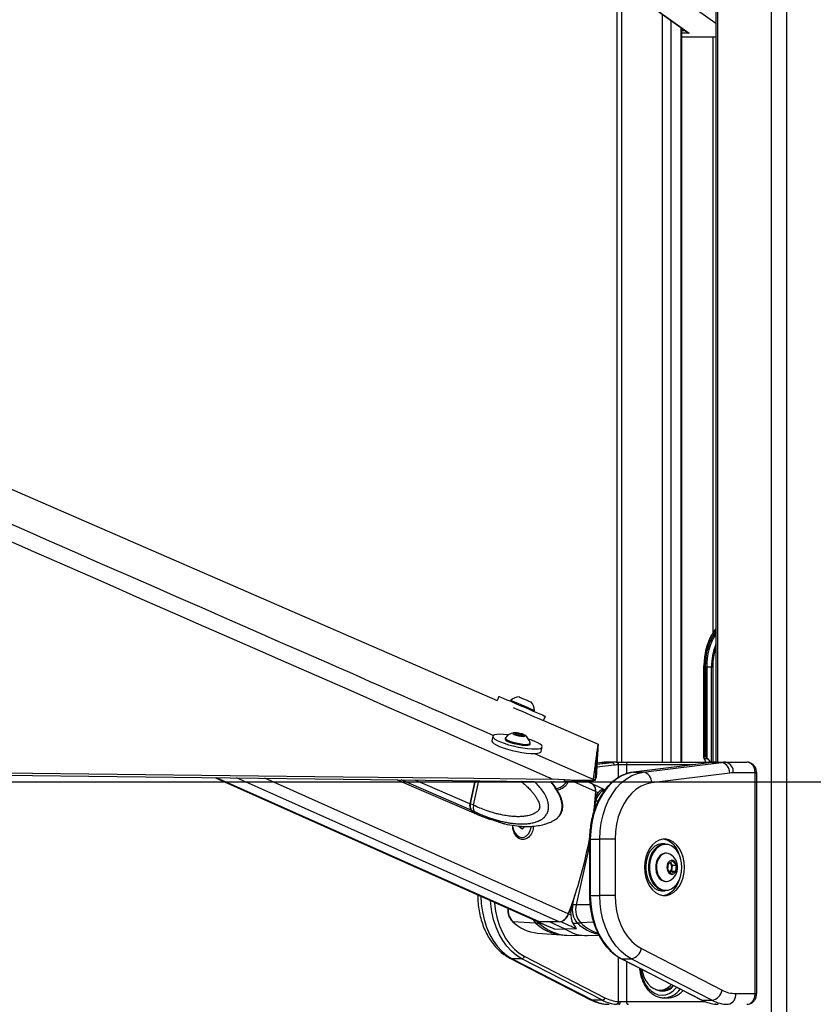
# Paper-space layout '3M DUO In Ground Anchor' of a CAD drawing. Header units: millimetres. Extents: x 10 to 10335, y 20 to 7920.
# Tile 39 of 116: x 3321 to 3616, y 3086 to 3452. Entities that reach past the tile are written whole.
import ezdxf

# ---------------------------------------------------------------- set-up
doc = ezdxf.new("R2010")
doc.units = ezdxf.units.MM
doc.layers.add('COMPONENT_GEOMETRY', color=7, linetype='Continuous')
doc.styles.add('SLDTEXTSTYLE0', font='TXT', dxfattribs={"width": 0.75})
doc.dimstyles.new('SLDDIMSTYLE0', dxfattribs={"dimtxt": 75, "dimasz": 3.302, "dimexe": 0, "dimexo": 0.0625, "dimgap": 18.75, "dimtad": 0, "dimtih": 1, "dimtoh": 1, "dimdec": 1, "dimrnd": 1e-09, "dimzin": 12, "dimdsep": 46, "dimtxsty": 'SLDTEXTSTYLE0', "dimsah": 1, "dimcen": 0.09, "dimadec": 0, "dimazin": 3, "dimtfac": 1, "dimtdec": 1, "dimtofl": 0, "dimtmove": 0, "dimatfit": 3, "dimfxl": 1, "dimfrac": 2, "dimtolj": 1, "dimtzin": 12, "dimarcsym": 0})
doc.dimstyles.new('SLDDIMSTYLE1', dxfattribs={"dimtxt": 75, "dimasz": 3.302, "dimexe": 0, "dimexo": 0.0625, "dimgap": 18.75, "dimtad": 0, "dimtih": 1, "dimtoh": 1, "dimdec": 0, "dimrnd": 1e-09, "dimzin": 12, "dimdsep": 46, "dimtxsty": 'SLDTEXTSTYLE0', "dimsah": 1, "dimcen": 0.09, "dimadec": 0, "dimazin": 3, "dimtfac": 1, "dimtdec": 0, "dimtofl": 0, "dimtmove": 0, "dimatfit": 3, "dimfxl": 1, "dimfrac": 2, "dimtolj": 1, "dimtzin": 12, "dimarcsym": 0})

# ---------------------------------------------------------------- blocks, each defined once
blk = doc.blocks.new('_D_22')
at = {"layer": 'COMPONENT_GEOMETRY', "color": 7}
for p, q in [((639.01, 3169.17), (6134.31, 3169.17)), ((6131.14, 3169.17), (6131.14, 2114.82)), ((6131.14, 941.4), (6131.14, 1995.75)), ((3715.96, 941.4), (6134.31, 941.4))]:
    blk.add_line(p, q, dxfattribs=at)
for points in [[(6131.14, 3169.17), (6130.63, 3165.87), (6131.65, 3165.87)], [(6131.14, 941.4), (6131.65, 944.7), (6130.63, 944.7)]]:
    blk.add_solid(points, dxfattribs=at)
at = {"layer": 'COMPONENT_GEOMETRY', "color": 7, "insert": (6020.31, 2092.43), "char_height": 75, "attachment_point": 1, "style": 'SLDTEXTSTYLE0'}
blk.add_mtext('2228', dxfattribs=at)
blk = doc.blocks.new('_D_23')
at = {"layer": 'COMPONENT_GEOMETRY', "color": 7}
for p, q in [((3604.43, 3861.9), (417.24, 3861.9)), ((420.41, 3861.9), (420.41, 2461.18)), ((420.41, 941.4), (420.41, 2342.12)), ((3515.42, 941.4), (417.24, 941.4))]:
    blk.add_line(p, q, dxfattribs=at)
for points in [[(420.41, 3861.9), (419.9, 3858.6), (420.92, 3858.6)], [(420.41, 941.4), (420.92, 944.7), (419.9, 944.7)]]:
    blk.add_solid(points, dxfattribs=at)
at = {"layer": 'COMPONENT_GEOMETRY', "color": 7, "insert": (268.02, 2438.8), "char_height": 75, "attachment_point": 1, "style": 'SLDTEXTSTYLE0'}
blk.add_mtext('2920.5', dxfattribs=at)

psp = doc.layouts.new('3M DUO In Ground Anchor')

# ---------------------------------------------------------------- linework, layer by layer
at = {"color": 8, "linetype": 'Continuous', "lineweight": 25}
for p, q in [((3600.16, 977.9), (3600.16, 3851.9)), ((3605.7, 3851.9), (3605.7, 977.9)), ((3580.11, 3761.9), (3580.11, 3176.43)), ((3544.42, 3499.81), (3544.42, 3176.43)), ((3579.42, 3451.03), (3564.88, 3461.4)), ((3559.66, 3176.43), (3559.66, 3454.43)), ((3562.74, 3452.23), (3562.74, 3176.43)), ((3566.63, 3176.43), (3566.63, 3449.45)), ((3566.85, 3448.37), (3568.15, 3448.37)), ((3569.55, 3447.48), (3566.85, 3447.48)), ((3566.85, 3446.01), (3579.42, 3446.01)), ((3578.48, 3224.78), (3578.48, 3445.9)), ((3575.07, 3211.9), (3574.93, 3211.9)), ((3577.86, 3176.43), (3577.86, 3211.9)), ((3578.3, 3211.9), (3578.3, 3176.43)), ((3541.65, 3175.34), (3535.2, 3174.54)), ((3535.27, 3175.64), (3540.88, 3176.34)), ((3537.35, 3176.34), (3535.29, 3176.08)), ((3537.1, 3176.32), (3537.35, 3176.34)), ((3543.27, 3170.7), (3543.27, 3175.43)), ((3570.66, 3175.43), (3546.24, 3175.43)), ((3546.24, 3175.43), (3546.24, 3172.1)), ((3579.41, 3176.43), (3579.43, 3176.43)), ((3513.98, 3117.03), (3393.92, 3170.66)), ((3521.18, 3117.03), (3401.3, 3170.57)), ((3524.62, 3120.05), (3411.79, 3170.45)), ((3488.46, 3158.65), (3462.47, 3169.86)), ((3488.06, 3161), (3467.68, 3169.8)), ((3533.99, 3170.08), (3534.6, 3169.81)), ((3594.07, 3172.43), (3594.66, 3172.43)), ((3488.26, 3160.92), (3490.13, 3169.53)), ((3534.77, 3165.5), (3526.67, 3169.11)), ((3534.15, 3167.88), (3534.1, 3167.89)), ((3534.13, 3158.48), (3534.91, 3161.96)), ((3532.52, 3147.84), (3532.81, 3147.84)), ((3532.52, 3145.56), (3527.59, 3123.46)), ((3490.98, 3126.87), (3491.54, 3126.87)), ((3526.31, 3123.48), (3527.11, 3127.07)), ((3532.52, 3126.87), (3532.81, 3126.87)), ((3532.72, 3123.35), (3527.59, 3123.46)), ((3513.69, 3116.65), (3513.2, 3117.19)), ((3514.46, 3116.64), (3513.69, 3116.65)), ((3533.99, 3116.99), (3529.27, 3116.7)), ((3543.27, 3087.46), (3543.27, 3103.99)), ((3546.24, 3102.39), (3546.24, 3087.43)), ((3594.07, 3090.43), (3594.66, 3090.43)), ((3546.24, 3087.43), (3575.53, 3087.43))]:
    psp.add_line(p, q, dxfattribs=at)
at = {"color": 7, "linetype": 'Continuous', "lineweight": 25}
for p, q in [((3579.42, 3761.9), (3579.42, 3176.43)), ((3542.74, 3176.43), (3542.74, 3504.63)), ((3549.77, 3461.48), (3569.03, 3447.74)), ((3550.03, 3461.4), (3569.55, 3447.48)), ((3566.85, 3176.43), (3566.85, 3449.3)), ((3579.42, 3445.9), (3566.85, 3445.9)), ((3574.93, 3212.29), (3574.93, 3211.9)), ((3574.93, 3211.9), (3574.93, 3178.25)), ((3575.07, 3211.9), (3575.07, 3178.4)), ((3575.54, 3211.47), (3575.54, 3211.9)), ((3575.54, 3211.9), (3576.06, 3211.9)), ((3575.54, 3178.4), (3575.54, 3211.47)), ((3576.04, 3178.13), (3576.04, 3211.47)), ((3576.06, 3211.9), (3577.86, 3211.9)), ((3576.1, 3210.91), (3576.1, 3178.07)), ((3577.86, 3211.9), (3578.3, 3211.9)), ((3498.85, 3200.91), (3498.21, 3199.42)), ((3503.28, 3199.43), (3503.13, 3199.09)), ((3510.75, 3198.81), (3510.76, 3198.81)), ((3511.87, 3195.36), (3512.01, 3195.7)), ((3512, 3195.7), (3512.01, 3195.7)), ((3515.46, 3191.93), (3516.14, 3193.52)), ((3515.46, 3191.93), (3535.72, 3183.13)), ((3496.58, 3186.07), (3496.21, 3184.4)), ((3501.2, 3185.45), (3501.12, 3185.09)), ((3504.75, 3187.17), (3506.07, 3187.12)), ((3505.02, 3186.75), (3504.75, 3187.17)), ((3506.6, 3186.3), (3505.02, 3186.75)), ((3505.93, 3186.49), (3506.07, 3187.12)), ((3506.07, 3187.12), (3507.65, 3186.66)), ((3507.92, 3186.25), (3506.6, 3186.3)), ((3507.56, 3186.26), (3507.65, 3186.66)), ((3507.65, 3186.66), (3507.92, 3186.25)), ((3499.93, 3181.96), (3499.93, 3181.95)), ((3510.4, 3183.07), (3510.48, 3183.43)), ((3514.59, 3180.41), (3514.95, 3182.09)), ((3510.18, 3179.69), (3510.19, 3179.73)), ((3575.16, 3177.78), (3575.06, 3177.92)), ((3575.54, 3178.4), (3575.07, 3178.4)), ((3575.16, 3177.78), (3576.46, 3177.78)), ((3576.1, 3178.07), (3576.46, 3177.78)), ((3537.1, 3176.32), (3535.29, 3176.1)), ((3540.88, 3176.34), (3537.35, 3176.34)), ((3542.42, 3176.43), (3538.89, 3176.43)), ((3542.42, 3176.43), (3542.56, 3176.43)), ((3542.56, 3176.43), (3547.02, 3176.43)), ((3543.27, 3175.43), (3543.13, 3175.43)), ((3546.24, 3175.43), (3543.27, 3175.43)), ((3547.02, 3176.43), (3579.43, 3176.43)), ((3577.95, 3176.33), (3548.89, 3172.74)), ((3578.01, 3176.34), (3548.95, 3172.74)), ((3552.49, 3172.74), (3581.54, 3176.34)), ((3577.95, 3176.33), (3578.01, 3176.34)), ((3578.01, 3176.34), (3581.54, 3176.34)), ((3579.43, 3176.43), (3579.55, 3176.43)), ((3579.55, 3176.43), (3583.08, 3176.43)), ((3583.08, 3176.43), (3591.02, 3176.43)), ((3393.49, 3170.66), (3513.2, 3117.19)), ((3460.98, 3169.88), (3490.39, 3157.18)), ((3523.32, 3169.93), (3518.68, 3170.12)), ((3522.98, 3169.14), (3523.32, 3169.93)), ((3533.93, 3169.9), (3533.59, 3169.11)), ((3533.99, 3170.08), (3533.93, 3169.9)), ((3534.6, 3169.8), (3535, 3170.72)), ((3534.6, 3169.81), (3534.6, 3169.8)), ((3548.89, 3172.74), (3548.95, 3172.74)), ((3548.95, 3172.74), (3552.49, 3172.74)), ((3584.62, 3172.35), (3555.56, 3168.76)), ((3594.07, 3172.43), (3585.91, 3172.43)), ((3594.07, 3090.43), (3594.07, 3172.43)), ((3594.66, 3090.43), (3594.66, 3172.43)), ((3489.91, 3169.54), (3488.06, 3161)), ((3490.04, 3169.54), (3488.18, 3160.98)), ((3489.41, 3160.42), (3491.38, 3169.52)), ((3522.11, 3169.16), (3522.98, 3169.14)), ((3533.46, 3168.36), (3531.77, 3169.11)), ((3533.67, 3168.26), (3533.64, 3168.26)), ((3538.23, 3166.19), (3533.72, 3168.24)), ((3537.32, 3166.21), (3538.3, 3166.18)), ((3535.69, 3165.08), (3534.87, 3165.45)), ((3489.41, 3160.42), (3488.26, 3160.92)), ((3489.41, 3160.42), (3489.41, 3160.42)), ((3534.61, 3161.97), (3534.91, 3161.96)), ((3488.66, 3158.56), (3489.75, 3158.09)), ((3489.75, 3158.09), (3489.81, 3158.06)), ((3490.6, 3157.1), (3491.75, 3156.6)), ((3491.68, 3156.63), (3495.3, 3155.26)), ((3495.08, 3155.32), (3495.05, 3155.35)), ((3506.38, 3152.41), (3506.37, 3152.73)), ((3507.46, 3151.58), (3506.38, 3152.41)), ((3507.16, 3152.49), (3506.74, 3152.13)), ((3507.16, 3152.49), (3508.5, 3152.49)), ((3508.5, 3152.49), (3507.46, 3151.58)), ((3507.24, 3148.44), (3507.42, 3148.44)), ((3532.52, 3147.84), (3532.52, 3126.87)), ((3532.81, 3147.84), (3536.35, 3147.84)), ((3532.81, 3147.84), (3532.81, 3126.87)), ((3542.01, 3147.84), (3536.35, 3147.84)), ((3536.35, 3126.87), (3536.35, 3147.84)), ((3542.01, 3147.84), (3542.01, 3126.87)), ((3560.67, 3146.1), (3559.54, 3146.1)), ((3561.08, 3142.6), (3560.82, 3142.6)), ((3561.62, 3136.54), (3561.89, 3138.82)), ((3561.89, 3138.82), (3563.42, 3139.63)), ((3562.41, 3139.09), (3562.58, 3138.9)), ((3562.58, 3138.9), (3563.21, 3138.16)), ((3563.07, 3137.02), (3562.94, 3135.88)), ((3563.21, 3138.16), (3563.07, 3137.02)), ((3563.21, 3138.16), (3564.68, 3138.16)), ((3563.42, 3139.63), (3564.68, 3138.16)), ((3564.68, 3138.16), (3564.41, 3135.88)), ((3562.88, 3135.07), (3561.62, 3136.54)), ((3562.94, 3135.88), (3562.42, 3135.61)), ((3564.41, 3135.88), (3562.88, 3135.07)), ((3562.94, 3135.88), (3564.41, 3135.88)), ((3560.82, 3132.1), (3561.08, 3132.1)), ((3562.38, 3132.43), (3562.55, 3132.53)), ((3490.98, 3127.11), (3490.98, 3126.87)), ((3532.81, 3126.87), (3536.35, 3126.87)), ((3542.01, 3126.87), (3536.35, 3126.87)), ((3559.54, 3128.6), (3560.67, 3128.6)), ((3526.01, 3123.48), (3526.31, 3123.48)), ((3525.54, 3119.63), (3524.72, 3120)), ((3503.9, 3117.25), (3512.48, 3116.7)), ((3513.29, 3117.15), (3518.92, 3114.68)), ((3513.43, 3117.1), (3513.29, 3117.15)), ((3513.43, 3117.1), (3513.47, 3117.09)), ((3521.18, 3117.03), (3513.98, 3117.03)), ((3523.49, 3114.38), (3517.58, 3117.03)), ((3521.91, 3117.1), (3521.71, 3117.09)), ((3526.25, 3116.62), (3528.01, 3116.65)), ((3513.21, 3112.9), (3522.03, 3112.24)), ((3519.4, 3114.48), (3523.49, 3114.38)), ((3527.64, 3114.48), (3523.49, 3114.38)), ((3523.93, 3112.15), (3531.08, 3111.97)), ((3531.76, 3111.97), (3536, 3112.08)), ((3508.27, 3104.31), (3538.26, 3088.88)), ((3551.78, 3107.13), (3581.76, 3091.7)), ((3502.92, 3103.58), (3532.91, 3088.14)), ((3507.32, 3103.37), (3503.79, 3103.37)), ((3503.79, 3103.37), (3533.77, 3087.94)), ((3537.31, 3087.94), (3507.32, 3103.37)), ((3544.23, 3103.42), (3574.22, 3087.99)), ((3544.45, 3103.37), (3547.98, 3103.37)), ((3544.45, 3103.37), (3574.43, 3087.94)), ((3577.97, 3087.94), (3547.98, 3103.37)), ((3558.72, 3091.68), (3559.75, 3091.68)), ((3586.84, 3090.43), (3594.07, 3090.43)), ((3537.31, 3087.94), (3533.77, 3087.94)), ((3543.27, 3087.46), (3543.9, 3087.43)), ((3543.9, 3087.43), (3546.24, 3087.43)), ((3560.47, 3088.84), (3560.21, 3088.83)), ((3560.21, 3088.83), (3561.62, 3088.83)), ((3574.43, 3087.94), (3577.97, 3087.94))]:
    psp.add_line(p, q, dxfattribs=at)
at = {"color": 7, "linetype": 'Continuous', "lineweight": 25, "flags": 128}
for points in [[(2393.27, 3679.52), (2525.07, 3622.26), (2854.48, 3479.13), (3266.25, 3300.21), (3498.21, 3199.42)], [(3498.85, 3200.91), (3498.87, 3200.9), (3499.16, 3200.79), (3499.76, 3200.53), (3500.67, 3200.14), (3501.83, 3199.65), (3503.22, 3199.06), (3504.76, 3198.4), (3506.41, 3197.69), (3508.11, 3196.97), (3509.78, 3196.25)], [(3503.28, 3199.43), (3503.28, 3199.43), (3503.51, 3199.34), (3504.04, 3199.11), (3504.84, 3198.77), (3505.85, 3198.34), (3506.99, 3197.85), (3508.18, 3197.34), (3509.33, 3196.85), (3510.35, 3196.41), (3511.18, 3196.06), (3511.74, 3195.82), (3512, 3195.7)], [(3506.39, 3200.68), (3506.5, 3200.64), (3506.91, 3200.46), (3507.58, 3200.17), (3508.4, 3199.82), (3509.24, 3199.46), (3509.99, 3199.14), (3510.52, 3198.92), (3510.75, 3198.81)], [(3504.08, 3196.78), (3505.73, 3196.08), (3507.42, 3195.36), (3509.09, 3194.64)], [(3509.78, 3196.25), (3511.36, 3195.57), (3512.79, 3194.96), (3514.02, 3194.43), (3515, 3194.01), (3515.69, 3193.71), (3516.07, 3193.55), (3516.14, 3193.52)], [(3509.09, 3194.64), (3510.67, 3193.97), (3512.11, 3193.35), (3513.34, 3192.82), (3514.31, 3192.4), (3515.01, 3192.1), (3515.23, 3192.01)], [(3496.21, 3184.4), (3496.21, 3184.27), (3496.42, 3183.85), (3496.98, 3183.36), (3497.86, 3182.84), (3499.03, 3182.31), (3500.44, 3181.77)], [(3502.43, 3186.61), (3502.08, 3186.65), (3500.5, 3186.78), (3499.13, 3186.82), (3498.02, 3186.75), (3497.2, 3186.57), (3496.71, 3186.3), (3496.57, 3185.95), (3496.78, 3185.52), (3497.34, 3185.04), (3498.22, 3184.52), (3499.39, 3183.98), (3500.81, 3183.45)], [(3500.81, 3183.45), (3502.41, 3182.94), (3504.15, 3182.47), (3505.94, 3182.07), (3507.74, 3181.75), (3509.45, 3181.51), (3511.02, 3181.37), (3512.39, 3181.34), (3513.51, 3181.41), (3514.33, 3181.58), (3514.82, 3181.85), (3514.96, 3182.21), (3514.74, 3182.64), (3514.19, 3183.12), (3513.31, 3183.64), (3512.13, 3184.18), (3510.72, 3184.71), (3509.84, 3185)], [(3501.12, 3185.09), (3501.13, 3184.97), (3501.38, 3184.66), (3501.96, 3184.29), (3502.82, 3183.92), (3503.9, 3183.55), (3505.12, 3183.23), (3506.39, 3182.96), (3507.61, 3182.78), (3508.69, 3182.7)], [(3501.25, 3185.54), (3501.21, 3185.34), (3501.46, 3185.02), (3502.04, 3184.66), (3502.9, 3184.28), (3503.98, 3183.92), (3505.2, 3183.59), (3506.47, 3183.33), (3507.69, 3183.15), (3508.77, 3183.06)], [(3507.8, 3186.02), (3508.38, 3186.05), (3508.64, 3186.18), (3508.56, 3186.39), (3508.14, 3186.65), (3507.44, 3186.92), (3506.57, 3187.15), (3505.67, 3187.32), (3504.87, 3187.4), (3504.29, 3187.37), (3504.02, 3187.24), (3504.11, 3187.03), (3504.53, 3186.77), (3505.23, 3186.5), (3506.09, 3186.26), (3506.99, 3186.09), (3507.8, 3186.02)], [(3500.44, 3181.77), (3502.05, 3181.27), (3503.78, 3180.8), (3505.58, 3180.4), (3507.37, 3180.07), (3509.09, 3179.84), (3510.66, 3179.7), (3512.03, 3179.66), (3513.14, 3179.74), (3513.96, 3179.91), (3514.45, 3180.18), (3514.59, 3180.41)], [(3508.69, 3182.7), (3509.55, 3182.72), (3510.14, 3182.84), (3510.4, 3183.05), (3510.4, 3183.07)], [(3508.77, 3183.06), (3509.63, 3183.08), (3510.22, 3183.2), (3510.48, 3183.41), (3510.48, 3183.54)], [(3533.99, 3170.08), (3534, 3170.16), (3534.01, 3170.25), (3534.04, 3170.44), (3534.09, 3170.82), (3534.14, 3171.2), (3534.18, 3171.58), (3534.23, 3171.96), (3534.28, 3172.34), (3534.33, 3172.72), (3534.38, 3173.1), (3534.43, 3173.48), (3534.48, 3173.86), (3534.53, 3174.24), (3534.58, 3174.62), (3534.68, 3175.38), (3534.73, 3175.76), (3534.78, 3176.14), (3534.83, 3176.53), (3534.84, 3176.62), (3534.88, 3176.9), (3534.91, 3177.17), (3534.95, 3177.45), (3535.02, 3178), (3535.06, 3178.28), (3535.13, 3178.83), (3535.17, 3179.1), (3535.24, 3179.66), (3535.28, 3179.93), (3535.36, 3180.49), (3535.43, 3181.04), (3535.72, 3183.13)], [(3535.72, 3183.13), (3535.71, 3183.03), (3535.69, 3182.66), (3535.66, 3182.29), (3535.64, 3181.91), (3535.62, 3181.54), (3535.59, 3181.17), (3535.55, 3180.42), (3535.52, 3180.05), (3535.5, 3179.68), (3535.48, 3179.31), (3535.46, 3178.93), (3535.43, 3178.56), (3535.41, 3178.19), (3535.39, 3177.82), (3535.37, 3177.45), (3535.35, 3177.08), (3535.33, 3176.72), (3535.31, 3176.35), (3535.28, 3175.98), (3535.26, 3175.61), (3535.24, 3175.24), (3535.22, 3174.87), (3535.2, 3174.51), (3535.18, 3174.14), (3535.16, 3173.77), (3535.14, 3173.4), (3535.12, 3173.04), (3535.1, 3172.67), (3535.08, 3172.31), (3535.06, 3171.94), (3535.04, 3171.57), (3535.02, 3171.21), (3535, 3170.72)], [(2768.58, 3178.92), (2810.6, 3178.42), (2852.63, 3177.93), (2894.65, 3177.43), (2936.67, 3176.94), (2978.7, 3176.44), (3020.72, 3175.95), (3104.77, 3174.96), (3146.79, 3174.47), (3188.82, 3173.98), (3230.84, 3173.49), (3272.87, 3173), (3314.89, 3172.5), (3356.91, 3172.01), (3398.94, 3171.52), (3440.96, 3171.03), (3479.82, 3170.58), (3518.68, 3170.12)], [(2768.58, 3178), (2810.6, 3177.5), (2852.63, 3177.01), (2894.65, 3176.51), (2936.67, 3176.02), (2978.7, 3175.53), (3020.72, 3175.03), (3104.77, 3174.05), (3146.79, 3173.55), (3188.82, 3173.06), (3230.84, 3172.57), (3272.87, 3172.08), (3314.89, 3171.58), (3356.91, 3171.09), (3398.94, 3170.6), (3440.96, 3170.11), (3481.53, 3169.64), (3522.11, 3169.16)], [(3535.09, 3178.47), (3535.08, 3178.39), (3535.06, 3178.02), (3535.04, 3177.65), (3535.01, 3177.28), (3534.99, 3176.91), (3534.97, 3176.54), (3534.95, 3176.17), (3534.93, 3175.8), (3534.91, 3175.43), (3534.89, 3175.06), (3534.87, 3174.69), (3534.85, 3174.32), (3534.83, 3173.96), (3534.81, 3173.59), (3534.79, 3173.22), (3534.77, 3172.85), (3534.75, 3172.49), (3534.73, 3172.12), (3534.71, 3171.75), (3534.69, 3171.39), (3534.67, 3171.02), (3534.65, 3170.65), (3534.63, 3170.29), (3534.6, 3169.81)], [(3548.95, 3172.74), (3546.79, 3172.28), (3544.69, 3171.45), (3542.67, 3170.26), (3540.78, 3168.72), (3539.03, 3166.87), (3537.46, 3164.73), (3536.09, 3162.32), (3534.93, 3159.7), (3534.02, 3156.9), (3533.35, 3153.95), (3532.95, 3150.92), (3532.81, 3147.84)], [(3536.35, 3147.84), (3536.48, 3150.92), (3536.89, 3153.95), (3537.55, 3156.9), (3538.47, 3159.7), (3539.62, 3162.32), (3540.99, 3164.73), (3542.57, 3166.87), (3544.31, 3168.72), (3546.21, 3170.26), (3548.22, 3171.45), (3550.33, 3172.28), (3552.49, 3172.74)], [(3555.56, 3168.76), (3553.58, 3168.32), (3551.67, 3167.51), (3549.84, 3166.35), (3548.15, 3164.85), (3546.61, 3163.03), (3545.26, 3160.95), (3544.12, 3158.62), (3543.21, 3156.1), (3542.54, 3153.43), (3542.14, 3150.66), (3542.01, 3147.84)], [(3534.77, 3165.5), (3534.28, 3159.87), (3534, 3157.38)], [(3504.05, 3152.33), (3504.3, 3151.26), (3504.81, 3150.14), (3505.51, 3149.26), (3506.36, 3148.68), (3507.28, 3148.44), (3508.21, 3148.57), (3509.09, 3149.05), (3509.84, 3149.84), (3510.42, 3150.89), (3510.77, 3152.12), (3510.83, 3152.59)], [(3567.82, 3137.35), (3567.69, 3139.28), (3567.31, 3141.14), (3566.7, 3142.88), (3565.88, 3144.43), (3564.87, 3145.73), (3563.7, 3146.75), (3562.42, 3147.45), (3561.08, 3147.81), (3559.71, 3147.81), (3558.36, 3147.45), (3557.08, 3146.75), (3555.92, 3145.73), (3554.9, 3144.43), (3554.08, 3142.88), (3553.47, 3141.14), (3553.09, 3139.28), (3552.97, 3137.35), (3553.09, 3135.42), (3553.47, 3133.56), (3554.08, 3131.82), (3554.9, 3130.28), (3555.92, 3128.97), (3557.08, 3127.95), (3558.36, 3127.25), (3559.71, 3126.9), (3561.08, 3126.9), (3562.42, 3127.25), (3563.7, 3127.95), (3564.87, 3128.97), (3565.88, 3130.28), (3566.7, 3131.82), (3567.31, 3133.56), (3567.69, 3135.42), (3567.82, 3137.35)], [(3566.33, 3140.87), (3566.25, 3141.14), (3565.64, 3142.88), (3564.82, 3144.43), (3563.8, 3145.73), (3562.64, 3146.75), (3561.36, 3147.45), (3560.02, 3147.81), (3559.86, 3147.82)], [(3559.54, 3146.1), (3559.23, 3146.09), (3557.99, 3145.82), (3556.82, 3145.21), (3555.76, 3144.27), (3554.85, 3143.05), (3554.13, 3141.6), (3553.64, 3139.97), (3553.39, 3138.24), (3553.39, 3136.47), (3553.64, 3134.73), (3554.13, 3133.11), (3554.85, 3131.65), (3555.76, 3130.43), (3556.82, 3129.5), (3557.99, 3128.88), (3559.23, 3128.61), (3559.54, 3128.6)], [(3560.67, 3128.6), (3560.36, 3128.61), (3559.12, 3128.88), (3557.95, 3129.5), (3556.89, 3130.43), (3555.98, 3131.65), (3555.26, 3133.11), (3554.77, 3134.73), (3554.52, 3136.47), (3554.52, 3138.24), (3554.77, 3139.97), (3555.26, 3141.6), (3555.98, 3143.05), (3556.89, 3144.27), (3557.95, 3145.21), (3559.12, 3145.82), (3560.36, 3146.09), (3560.67, 3146.1)], [(3566.86, 3137.35), (3566.74, 3139.07), (3566.37, 3140.72), (3565.78, 3142.24), (3564.98, 3143.55), (3564.01, 3144.61), (3562.92, 3145.37), (3561.73, 3145.8), (3560.51, 3145.89), (3559.3, 3145.63), (3558.15, 3145.03), (3557.11, 3144.11), (3556.23, 3142.92), (3555.53, 3141.5), (3555.05, 3139.91), (3554.8, 3138.22), (3554.8, 3136.49), (3555.05, 3134.79), (3555.53, 3133.2), (3556.23, 3131.78), (3557.11, 3130.59), (3558.15, 3129.68), (3559.3, 3129.07), (3560.51, 3128.81), (3561.73, 3128.9), (3562.92, 3129.33), (3564.01, 3130.1), (3564.98, 3131.15), (3565.78, 3132.47), (3566.37, 3133.98), (3566.74, 3135.63), (3566.86, 3137.35)], [(3560.82, 3142.6), (3560.46, 3142.58), (3559.51, 3142.27), (3558.66, 3141.63), (3557.95, 3140.69), (3557.44, 3139.53), (3557.15, 3138.22), (3557.12, 3136.85), (3557.34, 3135.51), (3557.79, 3134.3), (3558.45, 3133.3), (3559.28, 3132.57), (3560.2, 3132.17), (3560.82, 3132.1)], [(3562.55, 3142.17), (3561.7, 3142.53), (3560.73, 3142.58), (3559.78, 3142.27), (3558.93, 3141.63), (3558.22, 3140.69), (3557.71, 3139.53), (3557.42, 3138.22), (3557.39, 3136.85), (3557.61, 3135.51), (3558.06, 3134.3), (3558.72, 3133.3), (3559.55, 3132.57), (3560.47, 3132.17), (3561.44, 3132.13), (3562.38, 3132.43)], [(3563.8, 3134.89), (3564.38, 3135.39), (3564.8, 3136.15), (3565, 3137.08), (3564.94, 3138.04), (3564.64, 3138.91), (3564.14, 3139.57), (3563.51, 3139.93), (3562.83, 3139.94), (3562.19, 3139.6), (3561.68, 3138.96), (3561.37, 3138.1), (3561.3, 3137.14), (3561.48, 3136.21), (3561.88, 3135.43), (3562.46, 3134.92), (3563.13, 3134.73), (3563.8, 3134.89)], [(3562.58, 3138.9), (3562.43, 3139.05), (3562.39, 3139.08)], [(3559.86, 3126.88), (3560.02, 3126.9), (3561.36, 3127.25), (3562.64, 3127.95), (3563.8, 3128.97), (3564.82, 3130.28), (3565.64, 3131.82), (3566.25, 3133.56), (3566.33, 3133.84)], [(3532.81, 3126.87), (3532.95, 3123.82), (3533.34, 3120.82), (3533.99, 3117.91), (3534.88, 3115.13), (3536.01, 3112.53), (3537.35, 3110.14), (3538.89, 3108), (3540.61, 3106.14), (3542.47, 3104.59), (3544.45, 3103.37)], [(3547.98, 3103.37), (3546, 3104.59), (3544.14, 3106.14), (3542.43, 3108), (3540.89, 3110.14), (3539.55, 3112.53), (3538.42, 3115.13), (3537.52, 3117.91), (3536.87, 3120.82), (3536.48, 3123.82), (3536.35, 3126.87)], [(3542.01, 3126.87), (3542.14, 3124.02), (3542.55, 3121.24), (3543.22, 3118.55), (3544.14, 3116.02), (3545.3, 3113.68), (3546.67, 3111.59), (3548.22, 3109.78), (3549.94, 3108.29), (3551.78, 3107.13)], [(3513.98, 3117.03), (3513.51, 3117.08), (3513.2, 3117.19)], [(3551.97, 3099.44), (3552.08, 3098.8), (3552.56, 3097.07), (3553.25, 3095.5), (3554.14, 3094.14), (3555.2, 3093.05), (3556.39, 3092.26), (3557.66, 3091.8), (3558.97, 3091.69), (3560.27, 3091.93), (3561.51, 3092.51), (3562.65, 3093.42), (3562.99, 3093.77)], [(3543.51, 3086.43), (3543.59, 3086.45), (3543.66, 3086.51), (3543.73, 3086.6), (3543.79, 3086.72), (3543.84, 3086.88), (3543.87, 3087.05), (3543.89, 3087.24), (3543.9, 3087.43)], [(3574.22, 3087.99), (3574.3, 3087.96), (3574.43, 3087.94)]]:
    psp.add_lwpolyline(points, dxfattribs=at)
at = {"color": 8, "linetype": 'Continuous', "lineweight": 25, "flags": 128}
for points in [[(3512, 3179.72), (3532.62, 3170.68), (3533.99, 3170.08)], [(3488.18, 3160.98), (3488.18, 3160.98), (3488.18, 3160.96), (3488.2, 3160.95), (3488.22, 3160.93), (3488.26, 3160.92)], [(3492.16, 3126.59), (3492.29, 3123.82), (3492.68, 3120.82), (3493.33, 3117.91), (3494.22, 3115.13), (3495.35, 3112.53), (3496.7, 3110.14), (3498.24, 3108), (3499.95, 3106.14), (3501.81, 3104.59), (3503.79, 3103.37)], [(3507.32, 3103.37), (3505.34, 3104.59), (3503.48, 3106.14), (3501.77, 3108), (3500.23, 3110.14), (3498.89, 3112.53), (3497.76, 3115.13), (3496.87, 3117.91), (3496.22, 3120.82), (3495.82, 3123.82), (3495.74, 3124.99)], [(3497.2, 3124.34), (3497.23, 3123.94), (3497.61, 3121.06), (3498.23, 3118.27), (3499.09, 3115.6), (3500.17, 3113.1), (3501.46, 3110.81), (3502.94, 3108.75), (3504.59, 3106.97), (3506.37, 3105.48), (3508.27, 3104.31)], [(3511.53, 3117.94), (3511.95, 3117.3), (3512.48, 3116.7)], [(3502.92, 3103.58), (3503.25, 3103.45), (3503.79, 3103.37)], [(3544.23, 3103.42), (3544.31, 3103.39), (3544.45, 3103.37)], [(3551.39, 3099.74), (3551.42, 3099.42), (3551.79, 3097.46), (3552.4, 3095.63), (3553.22, 3093.98), (3554.23, 3092.55), (3555.4, 3091.39), (3556.7, 3090.53), (3558.08, 3090.01), (3559.5, 3089.83), (3560.93, 3090.01), (3562.31, 3090.53), (3563.6, 3091.39), (3564.77, 3092.55), (3564.95, 3092.76)], [(3532.91, 3088.14), (3533.24, 3088.01), (3533.77, 3087.94)], [(3579.43, 3086.43), (3579.31, 3086.45), (3579.22, 3086.5)]]:
    psp.add_lwpolyline(points, dxfattribs=at)
at = {"color": 7, "linetype": 'Continuous', "lineweight": 25}
for centre, radius, start, end in [((3598.94, 3212.42), 23.88, 144.836, 180.2698), ((3598.32, 3212.31), 22.27, 148.0771, 181.0691), ((3506.71, 3195.37), 5.32, 93.3833, 130.1809), ((3506.71, 3195.37), 5.32, 3.5042, 40.3017), ((3505.35, 3182.16), 5.32, 101.6917, 140.4713), ((3505.35, 3182.16), 5.32, 15.046, 53.8255), ((3538.89, 3163.89), 12.54, 90.0053, 97.0613), ((3542.43, 3163.89), 12.54, 90.0053, 97.0613), ((3540.7, 3175.4), 0.956, 356.5252, 78.7875), ((3543.13, 3163.39), 12.04, 90.0053, 97.0613), ((3542.25, 3175.56), 0.893, 351.9505, 78.5782), ((3542.38, 3175.56), 0.893, 351.9505, 78.5782), ((3547.15, 3175.53), 0.911, 97.8744, 186.1427), ((3579.55, 3163.89), 12.54, 90.0053, 97.0613), ((3583.08, 3163.89), 12.54, 90.0053, 97.0613), ((3580.8, 3172.58), 3.83, 356.5252, 78.7875), ((3582.38, 3172.93), 3.57, 351.9505, 78.5782), ((3551.74, 3168.99), 3.83, 356.5252, 78.7875), ((3585.91, 3161.9), 10.54, 90.0053, 97.0613), ((3532.01, 3165.96), 2.8, 350.4309, 58.8534), ((3531.68, 3165.82), 3.21, 353.3225, 39.8934), ((3396.41, 3174.23), 138.74, 354.9289, 356.3717), ((3490.73, 3160.24), 2.78, 164.1246, 215.0514), ((3490.93, 3160.15), 2.78, 164.1246, 215.0514), ((3492.47, 3161.96), 5.2, 219.515, 246.4782), ((3492.67, 3161.87), 5.2, 219.515, 246.4782), ((3505.59, 3153.14), 1.52, 318.921, 341.739), ((3372.41, 3178.26), 162.95, 339.0713, 349.5715), ((3559.61, 3137.35), 5.65, 301.3887, 58.6113), ((3560.92, 3137.21), 2.16, 313.244, 355.1089), ((3560.62, 3137.37), 2.48, 351.8391, 37.7927), ((3369.91, 3179.41), 165.81, 339.0071, 340.2882), ((3533.48, 3121.64), 7.4, 165.6325, 222.3975), ((3525.63, 3032.05), 91.42, 88.7759, 89.5746), ((3534.68, 3121.64), 7.32, 165.6325, 222.3975), ((3520.54, 3121.22), 4.24, 278.6022, 343.976), ((3520.28, 3121.49), 4.68, 290.3691, 341.5369), ((3503.9, 3117.45), 0.199, 227.8322, 268.5287), ((3514.67, 3128.17), 15.34, 225.3655, 264.5169), ((3514.27, 3144.97), 28.33, 266.3734, 268.8221), ((3527.36, 3148.45), 31.8, 271.1778, 273.4447), ((3531.53, 3126.55), 14.58, 236.548, 270.8833), ((3507.13, 3104.52), 1.17, 279.7581, 349.6801), ((3547.19, 3107.97), 4.66, 279.7581, 349.6801), ((3559.53, 3096.9), 5.54, 241.4127, 320.2057), ((3559.64, 3097.23), 5.55, 271.0768, 316.6086), ((3577.18, 3092.53), 4.66, 279.7581, 349.6801), ((3586.9, 3101.49), 11.06, 242.3133, 269.6828), ((3583.31, 3089.93), 3.57, 281.4218, 8.0495), ((3539.89, 3099.6), 13.17, 242.3133, 269.6828), ((3537.11, 3089.09), 1.17, 279.7581, 349.6801), ((3543.47, 3099.73), 13.31, 242.4016, 265.9183), ((3544.18, 3100.2), 12.77, 242.4016, 265.9183), ((3542.34, 3087.37), 0.927, 281.3299, 5.5863), ((3547.15, 3087.33), 0.911, 173.8573, 262.1256), ((3580.6, 3099.73), 13.31, 242.4016, 265.9183), ((3584.09, 3099.6), 13.17, 242.3133, 269.6828)]:
    psp.add_arc(centre, radius, start, end, dxfattribs=at)
at = {"color": 8, "linetype": 'Continuous', "lineweight": 25}
for centre, radius, start, end in [((3598.36, 3212.38), 23.29, 144.3962, 181.1904), ((3598.11, 3212.37), 22.58, 145.8596, 181.1837), ((3600.33, 3212.03), 22.47, 158.518, 180.3432), ((3600.7, 3211.97), 22.4, 161.8032, 180.1752), ((3539.9, 3161.35), 5.03, 110.963, 172.9441), ((3534.25, 3072.26), 89.71, 89.0904, 89.5787), ((3493.83, 3161.38), 5.21, 219.594, 245.7567), ((3508.56, 3121.56), 6.35, 175.2166, 222.706), ((3523.46, 3127.75), 15.58, 225.1722, 264.6925), ((3524.69, 3127.77), 15.64, 225.2925, 267.1819), ((3539.37, 3128.3), 16.27, 225.7287, 257.0225), ((3540.81, 3128.61), 16.58, 225.9064, 251.3019), ((3559.8, 3096.67), 7.86, 274.9261, 324.5856)]:
    psp.add_arc(centre, radius, start, end, dxfattribs=at)
at = {"color": 7, "linetype": 'Continuous', "lineweight": 25}
for centre, major_axis, ratio, start_param, end_param in [((3569.87, 3448.37), (1.35, -0.43), 0.670964, 4.267191, 4.690376), ((3606.96, 3211.9), (30.91, 0), 0.582425, 3.141593, 3.196534), ((3575.43, 3177.9), (0.462, -0.462), 0.414214, 2.748894, 4.284783), ((3573.71, 3175.66), (0, 3), 0.682414, 4.973697, 5.497787), ((3575.89, 3177.9), (0.462, -0.462), 0.414214, 1.658095, 2.748894), ((3576.19, 3178.36), (0.462, -0.462), 0.414214, 4.799688, 4.930555), ((3573.91, 3175.66), (3.61, 0), 0.831789, 0.261308, 0.785398), ((-5299.28, 6987.29), (9014.72, -3958.66), 0.000109, 6.071134, 6.0743), ((-4975.19, 6987.29), (8690.69, -3958.66), 0.00013, 0.208353, 0.211519)]:
    psp.add_ellipse(centre, major_axis=major_axis, ratio=ratio, start_param=start_param, end_param=end_param, dxfattribs=at)
for points, knots in [([(3518.68, 3170.12), (3518.22, 3170.32), (3354.52, 3242.1), (3120.27, 3344.83), (2836.27, 3469.55), (2665.13, 3544.79), (2537.42, 3601.08), (2432.9, 3647.27), (2378.76, 3671.35), (2351.69, 3683.4)], [0, 0, 0, 0, 0.001178, 0.420275, 0.601458, 0.730782, 0.860106, 0.930053, 1, 1, 1, 1]), ([(3575.54, 3211.47), (3575.55, 3211.47), (3575.61, 3211.47), (3575.73, 3211.47), (3575.89, 3211.47), (3575.99, 3211.47), (3576.04, 3211.47)], [0, 0, 0, 0, 0.090131, 0.431109, 0.74027, 1, 1, 1, 1]), ([(3576.04, 3211.47), (3576.04, 3211.47), (3576.04, 3211.47), (3576.04, 3211.47), (3576.04, 3211.47), (3576.05, 3211.45), (3576.06, 3211.4), (3576.08, 3211.22), (3576.09, 3211.05), (3576.1, 3210.91)], [0, 0, 0, 0, 0.001216, 0.00282, 0.005802, 0.018793, 0.070056, 0.274202, 1, 1, 1, 1]), ([(3538.89, 3176.43), (3538.45, 3176.42), (3537.85, 3176.41), (3537.26, 3176.34), (3537.1, 3176.32)], [0, 0, 0, 0, 0.738202, 1, 1, 1, 1]), ([(3594.07, 3172.43), (3594.04, 3172.88), (3593.97, 3173.77), (3593.46, 3174.95), (3592.7, 3175.86), (3591.83, 3176.36), (3591.26, 3176.41), (3591.02, 3176.43)], [0, 0, 0, 0, 0.2122436, 0.4240221, 0.6364538, 0.8509534, 1, 1, 1, 1]), ([(3594.65, 3172.43), (3594.66, 3172.45), (3594.69, 3172.84), (3594.53, 3173.63), (3594.09, 3174.69), (3593.38, 3175.55), (3592.51, 3176.13), (3591.7, 3176.42), (3591.2, 3176.4), (3591.02, 3176.39)], [0, 0, 0, 0, 0.007235, 0.19321, 0.383125, 0.575022, 0.744089, 0.910323, 1, 1, 1, 1]), ([(3523.32, 3169.93), (3523.98, 3169.89), (3525.31, 3169.81), (3527.23, 3169.75), (3529.01, 3169.71), (3530.99, 3169.69), (3532.82, 3169.7), (3533.77, 3169.77), (3533.89, 3169.87), (3533.93, 3169.9)], [0, 0, 0, 0, 0.120098, 0.240124, 0.358263, 0.476349, 0.686676, 0.892867, 1, 1, 1, 1]), ([(3545.59, 3171.88), (3545.02, 3171.64), (3543.81, 3171.12), (3542.04, 3169.97), (3540.31, 3168.52), (3538.7, 3166.8), (3537.25, 3164.84), (3535.96, 3162.66), (3534.86, 3160.3), (3533.95, 3157.77), (3533.26, 3155.12), (3532.78, 3152.38), (3532.55, 3149.94), (3532.53, 3148.42), (3532.52, 3147.84)], [0, 0, 0, 0, 0.075973, 0.162036, 0.248467, 0.335227, 0.422233, 0.509398, 0.596648, 0.683931, 0.771215, 0.85849, 0.94576, 1, 1, 1, 1]), ([(3533.87, 3169.77), (3534.05, 3169.77), (3534.55, 3169.76), (3534.58, 3169.78), (3534.6, 3169.8)], [0, 0, 0, 0, 0.349333, 1, 1, 1, 1]), ([(3548.89, 3172.74), (3548.52, 3172.68), (3547.49, 3172.52), (3546.38, 3172.24), (3545.67, 3171.91), (3545.59, 3171.88)], [0, 0, 0, 0, 0.3290724, 0.9313055, 1, 1, 1, 1]), ([(3518.92, 3154.61), (3518.98, 3154.64), (3519.27, 3154.77), (3519.91, 3155.18), (3520.65, 3155.78), (3521.24, 3156.49), (3521.61, 3157.07), (3521.91, 3157.67), (3522.13, 3158.33), (3522.28, 3159.06), (3522.34, 3159.86), (3522.3, 3160.69), (3522.19, 3161.43), (3522, 3162.29), (3521.76, 3163.06), (3521.41, 3163.95), (3520.87, 3165.12), (3519.97, 3166.66), (3518.93, 3168.08), (3518.24, 3168.92), (3518, 3169.19), (3517.98, 3169.21)], [0, 0, 0, 0, 0.01449, 0.069336, 0.159982, 0.201957, 0.240286, 0.279418, 0.312995, 0.352565, 0.393514, 0.435491, 0.478497, 0.508817, 0.574189, 0.609254, 0.667826, 0.793078, 0.927565, 0.995741, 1, 1, 1, 1]), ([(3519.57, 3154.99), (3519.73, 3155.08), (3520.24, 3155.37), (3520.95, 3156.01), (3521.62, 3156.81), (3522.13, 3157.65), (3522.46, 3158.61), (3522.6, 3159.69), (3522.56, 3160.84), (3522.34, 3162.03), (3521.94, 3163.19), (3521.37, 3164.55), (3520.54, 3166.11), (3519.42, 3167.76), (3518.58, 3168.72), (3518.16, 3169.21)], [0, 0, 0, 0, 0.036562, 0.116065, 0.171477, 0.226092, 0.282379, 0.343145, 0.406865, 0.475812, 0.547124, 0.618487, 0.743014, 0.870853, 1, 1, 1, 1]), ([(3520.55, 3166.03), (3521.02, 3166.21), (3522.04, 3166.59), (3523.33, 3167.44), (3524.24, 3168.33), (3524.56, 3168.92), (3524.66, 3169.12)], [0, 0, 0, 0, 0.2894566, 0.6158472, 0.8754381, 1, 1, 1, 1]), ([(3533.59, 3169.11), (3533.55, 3169.1), (3533.48, 3169.08), (3532.95, 3169.09), (3532.08, 3169.11), (3530.61, 3169.13), (3528.25, 3169.12), (3525.44, 3169.1), (3523.66, 3169.13), (3522.98, 3169.14)], [0, 0, 0, 0, 0.121176, 0.242251, 0.360657, 0.478983, 0.681175, 0.877946, 1, 1, 1, 1]), ([(3533.67, 3168.26), (3533.67, 3168.26), (3533.67, 3168.26), (3533.81, 3168.2), (3533.97, 3168.07), (3534.12, 3167.91), (3534.15, 3167.88)], [0, 0, 0, 0, 0.0151018, 0.3008783, 0.8711497, 1, 1, 1, 1]), ([(3537.32, 3166.21), (3537.06, 3166.17), (3536.52, 3166.1), (3535.97, 3165.42), (3535.69, 3165.08)], [0, 0, 0, 0, 0.491159, 1, 1, 1, 1]), ([(3535.69, 3165.08), (3535.4, 3164.63), (3534.87, 3163.77), (3534.69, 3162.54), (3534.61, 3161.97)], [0, 0, 0, 0, 0.528128, 1, 1, 1, 1]), ([(3488.18, 3160.98), (3488.15, 3160.81), (3488.07, 3160.34), (3488.05, 3159.84), (3488.15, 3159.59), (3488.15, 3159.58)], [0, 0, 0, 0, 0.3434955, 0.9972682, 1, 1, 1, 1]), ([(3488.15, 3159.58), (3488.23, 3159.31), (3488.33, 3158.94), (3488.55, 3158.67), (3488.6, 3158.6)], [0, 0, 0, 0, 0.744554, 1, 1, 1, 1]), ([(3489.41, 3160.42), (3489.38, 3160.26), (3489.31, 3159.94), (3489.3, 3159.48), (3489.33, 3159.04), (3489.43, 3158.66), (3489.56, 3158.35), (3489.67, 3158.18), (3489.74, 3158.1), (3489.75, 3158.09)], [0, 0, 0, 0, 0.172712, 0.350434, 0.523145, 0.70086, 0.842072, 0.985971, 1, 1, 1, 1]), ([(3495.05, 3155.36), (3495.05, 3155.37), (3495.06, 3155.38), (3495.11, 3155.38), (3495.2, 3155.37), (3495.33, 3155.34), (3495.45, 3155.3), (3495.5, 3155.28)], [0, 0, 0, 0, 0.136255, 0.353176, 0.576905, 0.784961, 1, 1, 1, 1]), ([(3495.28, 3155.21), (3495.27, 3155.22), (3495.24, 3155.23), (3495.17, 3155.26), (3495.12, 3155.3), (3495.08, 3155.32)], [0, 0, 0, 0, 0.1935192, 0.4612229, 1, 1, 1, 1]), ([(3495.5, 3155.28), (3495.85, 3155.17), (3496.54, 3154.96), (3497.24, 3154.76), (3497.59, 3154.66)], [0, 0, 0, 0, 0.499925, 1, 1, 1, 1]), ([(3497.59, 3154.66), (3497.71, 3154.63), (3497.95, 3154.56), (3498.39, 3154.39), (3498.74, 3154.25), (3498.93, 3154.18), (3498.97, 3154.16)], [0, 0, 0, 0, 0.29947, 0.59885, 0.90215, 1, 1, 1, 1]), ([(3498.97, 3154.16), (3499.12, 3154.11), (3499.71, 3153.88), (3500.34, 3153.7), (3500.83, 3153.59), (3500.84, 3153.59)], [0, 0, 0, 0, 0.243908, 0.979947, 1, 1, 1, 1]), ([(3500.84, 3153.6), (3500.89, 3153.58), (3502.18, 3153.22), (3504.57, 3152.87), (3507.79, 3152.55), (3510.64, 3152.54), (3513.23, 3152.78), (3515.34, 3153.21), (3517.04, 3153.76), (3518.11, 3154.14), (3518.76, 3154.54), (3518.9, 3154.63)], [0, 0, 0, 0, 0.008608, 0.231685, 0.414848, 0.561085, 0.709668, 0.8361, 0.892748, 0.976105, 1, 1, 1, 1]), ([(3511.65, 3152.68), (3511.63, 3152.33), (3511.6, 3151.25), (3510.87, 3149.64), (3509.64, 3148.21), (3508.35, 3147.67), (3507.31, 3147.68), (3506.55, 3147.9), (3505.85, 3148.33), (3505.02, 3149.16), (3504.28, 3150.62), (3503.89, 3152.14), (3503.97, 3152.94), (3503.98, 3153.02)], [0, 0, 0, 0, 0.062738, 0.196155, 0.328662, 0.459927, 0.525669, 0.591035, 0.656495, 0.722197, 0.8535, 0.986021, 1, 1, 1, 1]), ([(3490.98, 3126.87), (3490.99, 3126.36), (3491.01, 3124.9), (3491.23, 3122.51), (3491.71, 3119.75), (3492.42, 3117.07), (3493.37, 3114.51), (3494.52, 3112.1), (3495.89, 3109.88), (3497.45, 3107.86), (3499.19, 3106.11), (3501.01, 3104.65), (3502.31, 3103.92), (3502.92, 3103.58)], [0, 0, 0, 0, 0.051858, 0.147359, 0.243006, 0.338809, 0.4348, 0.530976, 0.627263, 0.723466, 0.81931, 0.914438, 1, 1, 1, 1]), ([(3532.52, 3126.87), (3532.53, 3126.37), (3532.55, 3124.94), (3532.75, 3122.57), (3533.21, 3119.83), (3533.88, 3117.17), (3534.77, 3114.63), (3535.86, 3112.24), (3537.13, 3110.04), (3538.58, 3108.05), (3540.19, 3106.3), (3541.89, 3104.84), (3543.27, 3103.94), (3544.05, 3103.52), (3544.23, 3103.42)], [0, 0, 0, 0, 0.049171, 0.142068, 0.235022, 0.32801, 0.421041, 0.514118, 0.607231, 0.700348, 0.793408, 0.886328, 0.973612, 1, 1, 1, 1]), ([(3502.13, 3122.13), (3502.12, 3121.84), (3502.07, 3121.11), (3502.26, 3119.96), (3502.67, 3118.78), (3503.2, 3117.89), (3503.61, 3117.46), (3503.77, 3117.3)], [0, 0, 0, 0, 0.158146, 0.391625, 0.625733, 0.8607, 1, 1, 1, 1]), ([(3526.01, 3123.48), (3525.81, 3122.8), (3525.44, 3121.51), (3525.5, 3120.23), (3525.54, 3119.63)], [0, 0, 0, 0, 0.528125, 1, 1, 1, 1]), ([(3525.54, 3119.63), (3525.6, 3119.03), (3525.73, 3117.81), (3526.07, 3117.02), (3526.25, 3116.62)], [0, 0, 0, 0, 0.498718, 1, 1, 1, 1]), ([(3526.25, 3116.62), (3526.73, 3115.9), (3527.27, 3115.11), (3527.61, 3114.53), (3527.64, 3114.48)], [0, 0, 0, 0, 0.915115, 1, 1, 1, 1]), ([(3518.92, 3114.69), (3518.96, 3114.67), (3519.11, 3114.59), (3519.27, 3114.53), (3519.4, 3114.48)], [0, 0, 0, 0, 0.249877, 1, 1, 1, 1]), ([(3522.02, 3112.28), (3522.39, 3112.23), (3523.02, 3112.16), (3523.66, 3112.17), (3523.92, 3112.18)], [0, 0, 0, 0, 0.589546, 1, 1, 1, 1]), ([(3551.08, 3099.9), (3551.08, 3099.87), (3551.1, 3099.17), (3551.36, 3097.83), (3551.87, 3095.95), (3552.61, 3094.21), (3553.54, 3092.64), (3554.66, 3091.29), (3555.92, 3090.21), (3557.3, 3089.41), (3558.75, 3088.95), (3559.83, 3088.78), (3560.41, 3088.85), (3560.5, 3088.86)], [0, 0, 0, 0, 0.005131, 0.114038, 0.223071, 0.332272, 0.441638, 0.551027, 0.660122, 0.768456, 0.875571, 0.981348, 1, 1, 1, 1]), ([(3561.62, 3088.87), (3561.97, 3088.87), (3562.81, 3088.87), (3564.15, 3089.28), (3565.57, 3090.05), (3566.62, 3090.84), (3567.13, 3091.44), (3567.24, 3091.58)], [0, 0, 0, 0, 0.172, 0.42343, 0.674862, 0.926461, 1, 1, 1, 1]), ([(3591.02, 3086.43), (3591.37, 3086.48), (3592.06, 3086.57), (3592.98, 3087.27), (3593.67, 3088.3), (3594.02, 3089.42), (3594.06, 3090.15), (3594.07, 3090.43)], [0, 0, 0, 0, 0.217102, 0.434577, 0.651626, 0.866747, 1, 1, 1, 1]), ([(3591.03, 3086.44), (3591.05, 3086.44), (3591.4, 3086.4), (3592.1, 3086.57), (3593.01, 3087.02), (3593.77, 3087.73), (3594.32, 3088.64), (3594.63, 3089.57), (3594.63, 3090.18), (3594.63, 3090.43)], [0, 0, 0, 0, 0.010173, 0.183153, 0.354283, 0.524921, 0.699153, 0.878795, 1, 1, 1, 1]), ([(3532.91, 3088.14), (3533.31, 3087.95), (3534.39, 3087.43), (3536.21, 3086.84), (3538.13, 3086.48), (3539.34, 3086.45), (3539.82, 3086.43)], [0, 0, 0, 0, 0.183481, 0.491955, 0.79717, 1, 1, 1, 1]), ([(3543.51, 3086.43), (3543.33, 3086.43), (3542.97, 3086.43), (3542.68, 3086.45), (3542.53, 3086.46)], [0, 0, 0, 0, 0.491209, 1, 1, 1, 1]), ([(3579.65, 3086.46), (3579.78, 3086.45), (3580.05, 3086.43), (3580.23, 3086.43), (3580.32, 3086.43)], [0, 0, 0, 0, 0.491259, 1, 1, 1, 1])]:
    psp.add_open_spline(points, degree=3, knots=knots, dxfattribs=at)
at = {"color": 8, "linetype": 'Continuous', "lineweight": 25}
for points, knots in [([(2364.09, 3683.16), (2391.42, 3671.15), (2446.07, 3647.12), (2551.11, 3601), (2679.31, 3544.74), (2981.95, 3412.01), (3254.41, 3292.6), (3476.43, 3195.3), (3496.85, 3186.36)], [0, 0, 0, 0, 0.072096, 0.144191, 0.277805, 0.411418, 0.945885, 1, 1, 1, 1]), ([(3507.01, 3169.34), (3507.35, 3169.06), (3508.11, 3168.45), (3509.27, 3167.41), (3510.33, 3166.34), (3511.22, 3165.33), (3511.96, 3164.4), (3512.66, 3163.4), (3513.22, 3162.43), (3513.63, 3161.52), (3513.85, 3160.84), (3513.96, 3160.27), (3514, 3159.9), (3513.98, 3159.57), (3513.93, 3159.31), (3513.84, 3159.05), (3513.7, 3158.79), (3513.51, 3158.52), (3513.27, 3158.26), (3512.92, 3157.94), (3512.44, 3157.6), (3511.84, 3157.27), (3511.17, 3156.99), (3510.43, 3156.74), (3509.62, 3156.53), (3508.81, 3156.38), (3507.73, 3156.24), (3506.39, 3156.16), (3504.58, 3156.19), (3502.54, 3156.38), (3500.53, 3156.71), (3498.74, 3157.09), (3497.17, 3157.5), (3495.62, 3157.96), (3493.8, 3158.58), (3491.72, 3159.37), (3490.18, 3160.07), (3489.41, 3160.42)], [0, 0, 0, 0, 0.032794, 0.073715, 0.114755, 0.142497, 0.17032, 0.198522, 0.226961, 0.24541, 0.264164, 0.272782, 0.281566, 0.287294, 0.293217, 0.298086, 0.305308, 0.312707, 0.321578, 0.330537, 0.348846, 0.366696, 0.38466, 0.40736, 0.430146, 0.453121, 0.476137, 0.520244, 0.564503, 0.626798, 0.689289, 0.733191, 0.777137, 0.821199, 0.865294, 0.932595, 1, 1, 1, 1]), ([(3489.81, 3158.06), (3489.81, 3158.06), (3490.33, 3157.81), (3491.38, 3157.33), (3492.96, 3156.66), (3494.29, 3156.14), (3495.63, 3155.66), (3496.99, 3155.22), (3498.63, 3154.74), (3500.01, 3154.4), (3501.36, 3154.11), (3502.63, 3153.87), (3504.23, 3153.65), (3505.68, 3153.52), (3507.05, 3153.47), (3508.21, 3153.48), (3509.45, 3153.56), (3510.84, 3153.75), (3512.08, 3154.04), (3513.1, 3154.38), (3513.83, 3154.7), (3514.74, 3155.19), (3515.54, 3155.8), (3516.18, 3156.51), (3516.58, 3157.08), (3516.88, 3157.68), (3517.11, 3158.35), (3517.26, 3159.07), (3517.31, 3159.88), (3517.26, 3160.7), (3517.12, 3161.44), (3516.89, 3162.3), (3516.6, 3163.08), (3516.18, 3163.97), (3515.53, 3165.13), (3514.44, 3166.68), (3513.19, 3168.09), (3512.35, 3168.95), (3512.03, 3169.25), (3512, 3169.28)], [0, 0, 0, 0, 0.0000012, 0.0419032, 0.0838516, 0.1258321, 0.147043, 0.1894841, 0.2319958, 0.2745824, 0.2958899, 0.336503, 0.372105, 0.4179528, 0.4473724, 0.4768525, 0.5063849, 0.5422412, 0.5843495, 0.602488, 0.6232383, 0.6441058, 0.6785946, 0.6945653, 0.7091485, 0.7240372, 0.7368128, 0.751868, 0.7674482, 0.7834197, 0.7997824, 0.8113184, 0.836191, 0.8495326, 0.8718179, 0.9194734, 0.970643, 0.9965822, 1, 1, 1, 1]), ([(3519.42, 3169.19), (3519.23, 3169.13), (3518.89, 3169.03), (3518.54, 3168.96), (3518.39, 3168.93)], [0, 0, 0, 0, 0.5575, 1, 1, 1, 1]), ([(3520.17, 3166.59), (3520.27, 3166.62), (3520.94, 3166.81), (3521.83, 3167.22), (3522.78, 3167.82), (3523.37, 3168.33), (3523.78, 3168.77), (3523.95, 3169.06), (3523.99, 3169.13)], [0, 0, 0, 0, 0.064614, 0.445868, 0.622416, 0.783625, 0.948212, 1, 1, 1, 1])]:
    psp.add_open_spline(points, degree=3, knots=knots, dxfattribs=at)

# ---------------------------------------------------------------- dimensions: what is measured, and where the dimension line sits
at = {"layer": 'COMPONENT_GEOMETRY', "color": 7}
for base, p1, p2, dimstyle, picture, middle in [((420.41, 941.4), (3605.7, 3861.9), (3516.69, 941.4), 'SLDDIMSTYLE0', '_D_23', (420.41, 2401.65)), ((6131.14, 941.4), (637.74, 3169.17), (3714.69, 941.4), 'SLDDIMSTYLE1', '_D_22', (6131.14, 2055.29))]:
    dim = psp.add_linear_dim(base=base, p1=p1, p2=p2, angle=90, dimstyle=dimstyle, dxfattribs=at)
    dim.commit()
    dim.dimension.update_dxf_attribs({"geometry": picture, "text_midpoint": middle, "dimtype": 160})

doc.saveas('drawing.dxf')
